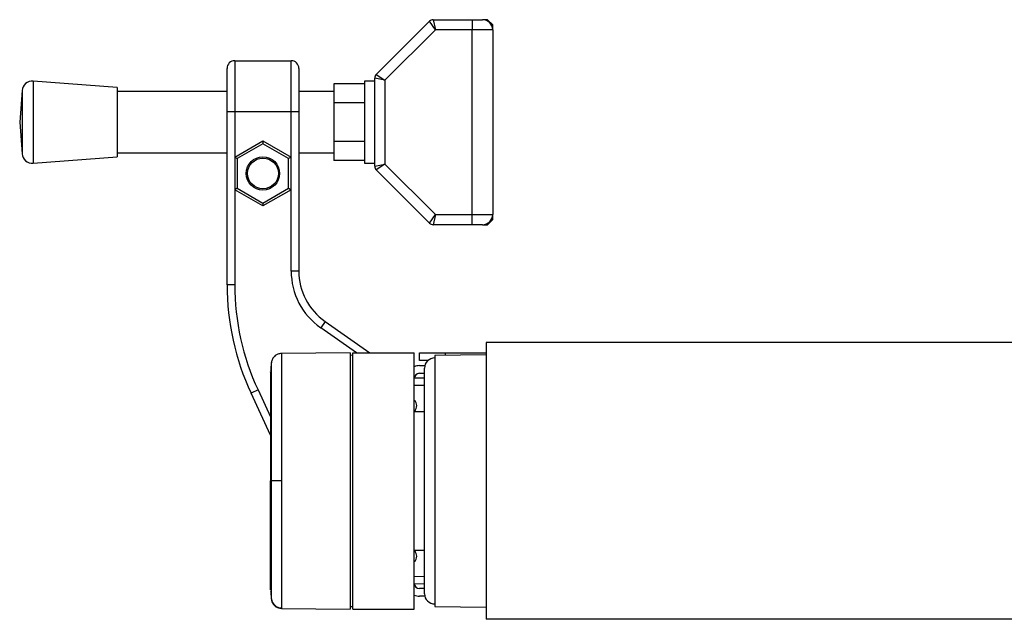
# Model space of a CAD drawing. Header units: millimetres. Extents: x 0 to 420, y 0 to 297.
# Tile 17 of 19: x 281 to 310, y 223 to 241. Entities that reach past the tile are written whole.
import ezdxf

# ---------------------------------------------------------------- set-up
doc = ezdxf.new("R2010")
doc.units = ezdxf.units.MM

msp = doc.modelspace()

# ---------------------------------------------------------------- linework, layer by layer
at = {"color": 7, "linetype": 'Continuous', "lineweight": 25}
for p, q in [((293.1869, 240.9359), (293.2495, 240.6338)), ((293.1869, 240.9359), (294.3325, 240.9359)), ((294.3325, 240.9359), (294.3325, 240.6338)), ((294.3325, 240.9359), (294.6345, 240.9359)), ((294.7855, 240.9359), (294.6345, 240.9359)), ((294.9365, 240.7849), (294.7855, 240.9359)), ((291.5075, 239.319), (293.0801, 240.8916)), ((293.2495, 240.6338), (291.7652, 239.1496)), ((293.2495, 240.6338), (293.0801, 240.8916)), ((294.3325, 240.6338), (293.2495, 240.6338)), ((294.3325, 235.1974), (294.3325, 240.6338)), ((294.9365, 240.6338), (294.3325, 240.6338)), ((294.9365, 240.6338), (294.9365, 240.7849)), ((294.9365, 240.6338), (294.9365, 235.1974)), ((287.1156, 238.2176), (287.1156, 239.5012)), ((287.3421, 239.7278), (287.3421, 238.2176)), ((287.3421, 239.7278), (289.0033, 239.7278)), ((289.0033, 238.2176), (289.0033, 239.7278)), ((289.2298, 239.5012), (289.2298, 238.2176)), ((291.4632, 236.619), (291.4632, 239.2122)), ((291.7652, 239.1496), (291.4632, 239.2122)), ((291.5075, 239.319), (291.7652, 239.1496)), ((283.8797, 238.9349), (281.4055, 239.1237)), ((281.4055, 239.1237), (281.4055, 236.7075)), ((283.8797, 238.9349), (283.8797, 236.8963)), ((291.1612, 239.049), (290.2551, 239.049)), ((290.2551, 239.049), (290.2551, 238.4823)), ((291.4632, 239.1237), (291.1612, 239.1237)), ((291.1612, 239.1237), (291.1612, 236.7075)), ((291.7652, 239.1496), (291.7652, 236.6816)), ((281.0814, 238.8455), (281.0104, 237.9156)), ((281.0814, 238.8455), (281.0814, 236.9857)), ((287.1156, 238.8217), (283.8797, 238.8217)), ((290.2551, 238.8217), (289.2298, 238.8217)), ((291.1612, 238.4823), (290.2551, 238.4823)), ((290.2551, 238.4823), (290.2551, 237.3489)), ((287.1156, 233.123), (287.1156, 238.2176)), ((287.3421, 238.2176), (287.1156, 238.2176)), ((287.3421, 238.2176), (287.3421, 236.885)), ((289.0033, 238.2176), (287.3421, 238.2176)), ((289.0033, 236.885), (289.0033, 238.2176)), ((289.2298, 238.2176), (289.0033, 238.2176)), ((289.2298, 238.2176), (289.2298, 233.5288)), ((281.0104, 237.9156), (281.0814, 236.9857)), ((287.3421, 236.885), (288.1727, 237.3645)), ((288.1727, 237.2773), (287.4176, 236.8414)), ((288.1727, 237.3645), (288.1727, 237.2773)), ((288.1727, 237.3645), (289.0033, 236.885)), ((288.9278, 236.8414), (288.1727, 237.2773)), ((291.1612, 237.3489), (290.2551, 237.3489)), ((290.2551, 237.3489), (290.2551, 236.7822)), ((281.4055, 236.7075), (283.8797, 236.8963)), ((283.8797, 237.0095), (287.1156, 237.0095)), ((287.3421, 236.885), (287.4176, 236.8414)), ((287.3421, 236.885), (287.3421, 235.9259)), ((289.0033, 236.885), (288.9278, 236.8414)), ((289.0033, 235.9259), (289.0033, 236.885)), ((289.2298, 237.0095), (290.2551, 237.0095)), ((287.4176, 236.8414), (287.4176, 235.9695)), ((288.9278, 235.9695), (288.9278, 236.8414)), ((291.1612, 236.7822), (290.2551, 236.7822)), ((291.1612, 236.7075), (291.4632, 236.7075)), ((291.4632, 236.619), (291.7652, 236.6816)), ((291.7652, 236.6816), (291.5075, 236.5122)), ((291.7652, 236.6816), (293.2495, 235.1974)), ((293.0801, 234.9396), (291.5075, 236.5122)), ((287.4176, 235.9695), (287.3421, 235.9259)), ((288.1727, 235.4464), (287.3421, 235.9259)), ((287.3421, 235.9259), (287.3421, 233.123)), ((287.4176, 235.9695), (288.1727, 235.5336)), ((288.1727, 235.5336), (288.9278, 235.9695)), ((289.0033, 235.9259), (288.1727, 235.4464)), ((288.9278, 235.9695), (289.0033, 235.9259)), ((289.0033, 233.5288), (289.0033, 235.9259)), ((288.1727, 235.5336), (288.1727, 235.4464)), ((293.0801, 234.9396), (293.2495, 235.1974)), ((293.2495, 235.1974), (293.1869, 234.8953)), ((293.2495, 235.1974), (294.3325, 235.1974)), ((294.3325, 234.8953), (294.3325, 235.1974)), ((294.3325, 235.1974), (294.9365, 235.1974)), ((294.9365, 235.0463), (294.9365, 235.1974)), ((294.3325, 234.8953), (293.1869, 234.8953)), ((294.6345, 234.8953), (294.3325, 234.8953)), ((294.6345, 234.8953), (294.7855, 234.8953)), ((294.7855, 234.8953), (294.9365, 235.0463)), ((289.2298, 233.5288), (289.0033, 233.5288)), ((287.3421, 233.123), (287.1156, 233.123)), ((290.0025, 232.0444), (289.8726, 231.8588)), ((290.0025, 232.0444), (291.3227, 231.12)), ((290.9278, 231.12), (289.8726, 231.8588)), ((317.3938, 231.422), (294.7418, 231.422)), ((294.7418, 231.422), (294.7418, 223.2673)), ((290.7399, 231.1193), (288.7175, 231.1017)), ((290.7399, 231.1193), (290.7399, 223.57)), ((290.8154, 231.12), (292.6276, 231.12)), ((290.8154, 223.5693), (290.8154, 231.12)), ((292.6276, 223.5693), (292.6276, 231.12)), ((292.7786, 230.8935), (292.7786, 231.12)), ((292.7786, 231.12), (293.5337, 231.12)), ((294.7418, 231.0622), (293.2316, 231.0445)), ((293.5337, 231.12), (294.7418, 231.12)), ((293.5337, 231.12), (293.5337, 231.048)), ((290.8154, 231.0445), (290.7399, 231.0458)), ((293.0319, 230.8935), (292.7786, 230.8935)), ((293.2316, 231.0445), (293.2316, 223.6448)), ((292.7786, 230.7425), (292.9392, 230.7425)), ((292.7786, 230.5159), (292.9296, 230.5159)), ((292.9296, 227.3446), (292.9296, 230.6669)), ((292.6287, 230.3833), (292.9296, 230.3807)), ((288.0283, 230.0277), (287.823, 229.932)), ((288.3992, 228.6963), (287.823, 229.932)), ((288.0283, 230.0277), (288.3992, 229.2323)), ((292.9296, 230.1542), (292.6276, 230.1568)), ((292.9296, 229.3833), (292.6276, 229.3833)), ((288.42, 227.3446), (288.3992, 227.3446)), ((292.9296, 224.0224), (292.9296, 227.3446)), ((292.6276, 225.306), (292.9296, 225.306)), ((292.6276, 224.5325), (292.9296, 224.5351)), ((292.9296, 224.3086), (292.6287, 224.306)), ((292.9296, 224.1734), (292.7786, 224.1734)), ((292.9392, 223.9468), (292.7786, 223.9468)), ((288.7175, 223.5876), (290.7399, 223.57)), ((290.7399, 223.6435), (290.8154, 223.6448)), ((290.8154, 223.5693), (292.6276, 223.5693)), ((293.2316, 223.6448), (294.7418, 223.627)), ((317.3938, 223.2673), (294.7418, 223.2673))]:
    msp.add_line(p, q, dxfattribs=at)
at = {"color": 7, "linetype": 'Continuous', "lineweight": 25, "flags": 128}
msp.add_lwpolyline([(288.7177, 227.3447), (288.6631, 227.3447), (288.6103, 227.3447), (288.5612, 227.3447), (288.5174, 227.3447), (288.4803, 227.3447), (288.451, 227.3447), (288.4307, 227.3447), (288.42, 227.3446)], dxfattribs=at)
at = {"color": 7, "linetype": 'Continuous', "lineweight": 25}
for radius in [0.4908, 0.453]:
    msp.add_circle((288.1727, 236.4055), radius, dxfattribs=at)
for centre, radius, start, end in [((293.1869, 240.7849), 0.151, 90, 135), ((294.6345, 240.6338), 0.302, 0, 90), ((287.3421, 239.5012), 0.2265, 90, 180), ((289.0033, 239.5012), 0.2265, 0, 90), ((291.6142, 239.2122), 0.151, 135, 180), ((281.3825, 238.8226), 0.302, 85.63709, 175.63709), ((281.3825, 237.0086), 0.302, 184.36291, 274.36291), ((291.6142, 236.619), 0.151, 180, 225), ((294.6345, 235.1974), 0.302, 270, 0), ((293.1869, 235.0463), 0.151, 225, 270), ((291.0419, 233.5288), 2.0387, 180, 235), ((291.0419, 233.5288), 1.8122, 180, 235), ((294.6663, 233.123), 7.5507, 180, 205), ((294.6663, 233.123), 7.3242, 180, 205), ((293.2316, 230.6669), 0.302, 90, 180), ((292.7786, 230.3649), 0.3775, 90, 113.57818), ((292.7786, 230.3649), 0.151, 90, 180), ((292.5143, 229.5645), 0.1888, 306.8699, 53.1301), ((292.5143, 225.1247), 0.1888, 306.8699, 53.1301), ((292.7786, 224.3244), 0.151, 180, 270), ((288.7198, 223.9046), 0.3016, 186.17949, 269.5857), ((292.7786, 224.3244), 0.3775, 246.42182, 270), ((293.2316, 224.0224), 0.302, 180, 270)]:
    msp.add_arc(centre, radius, start, end, dxfattribs=at)
for points, knots in [([(288.7162, 231.0996), (288.6814, 231.0964), (288.6166, 231.0906), (288.5377, 231.0444), (288.4834, 230.9912), (288.4496, 230.9375), (288.4308, 230.8896), (288.422, 230.8515), (288.4199, 230.83), (288.4191, 230.8215)], [0, 0, 0, 0, 0.2316109, 0.431758, 0.5981677, 0.7386349, 0.8537726, 0.9421464, 1, 1, 1, 1]), ([(288.7176, 231.0911), (288.7176, 231.0935), (288.7177, 231.1014), (288.7176, 231.0191), (288.7175, 230.8382), (288.7178, 230.5484), (288.7176, 230.1662), (288.7176, 229.7074), (288.7177, 229.1771), (288.7175, 228.5998), (288.7176, 227.9814), (288.7176, 227.559), (288.7177, 227.3447)], [0, 0, 0, 0, 0.0425476, 0.1409428, 0.2467955, 0.3557179, 0.4615695, 0.5704907, 0.6763419, 0.7852629, 0.8910974, 1, 1, 1, 1]), ([(288.4203, 230.835), (288.4159, 230.7908), (288.407, 230.7025), (288.4018, 230.6139), (288.3992, 230.5696)], [0, 0, 0, 0, 0.5005685, 1, 1, 1, 1]), ([(288.42, 227.3446), (288.42, 227.5407), (288.42, 227.9327), (288.4198, 228.5043), (288.42, 229.0425), (288.4199, 229.5333), (288.4199, 229.961), (288.4201, 230.3155), (288.4199, 230.5853), (288.4199, 230.7542), (288.42, 230.8307), (288.4199, 230.8236), (288.4199, 230.8214)], [0, 0, 0, 0, 0.1074097, 0.2148222, 0.322236, 0.4296485, 0.5370744, 0.6444986, 0.7519239, 0.8593504, 0.9566299, 1, 1, 1, 1]), ([(288.3992, 230.5523), (288.3992, 230.5551), (288.3992, 230.5633), (288.3992, 230.426), (288.3992, 230.1506), (288.3992, 229.7526), (288.3992, 229.2479), (288.3992, 228.6621), (288.3992, 228.0183), (288.3992, 227.569), (288.3992, 227.3446)], [0, 0, 0, 0, 0.0718083, 0.2046638, 0.3367246, 0.4694783, 0.6020078, 0.7343695, 0.8673384, 1, 1, 1, 1]), ([(288.3992, 224.137), (288.3992, 224.1342), (288.3992, 224.126), (288.3992, 224.2633), (288.3992, 224.5386), (288.3992, 224.9367), (288.3992, 225.4414), (288.3992, 226.0272), (288.3992, 226.671), (288.3992, 227.1203), (288.3992, 227.3446)], [0, 0, 0, 0, 0.071829, 0.2046816, 0.3367394, 0.4694901, 0.6020167, 0.7343754, 0.8673414, 1, 1, 1, 1]), ([(288.4199, 223.8679), (288.4199, 223.8656), (288.42, 223.8583), (288.4199, 223.935), (288.4199, 224.104), (288.4201, 224.3738), (288.4199, 224.7283), (288.4199, 225.156), (288.42, 225.6468), (288.4198, 226.185), (288.42, 226.7566), (288.42, 227.1486), (288.42, 227.3446)], [0, 0, 0, 0, 0.045197, 0.1422907, 0.249512, 0.3567322, 0.4639513, 0.5711719, 0.6783794, 0.785588, 0.8927954, 1, 1, 1, 1]), ([(288.7177, 227.3447), (288.7176, 227.1365), (288.7176, 226.7141), (288.7175, 226.1009), (288.7177, 225.5177), (288.7176, 224.9913), (288.7176, 224.5272), (288.7178, 224.1473), (288.7175, 223.8535), (288.7176, 223.6725), (288.7177, 223.5885), (288.7176, 223.5963), (288.7176, 223.5987)], [0, 0, 0, 0, 0.1058464, 0.2147623, 0.3206097, 0.4295267, 0.5353744, 0.6442917, 0.7501405, 0.8590591, 0.9551732, 1, 1, 1, 1]), ([(288.3992, 224.1197), (288.4018, 224.0754), (288.407, 223.9868), (288.4159, 223.8985), (288.4203, 223.8543)], [0, 0, 0, 0, 0.49937363, 1, 1, 1, 1]), ([(288.4191, 223.8679), (288.4193, 223.8653), (288.4201, 223.853), (288.4272, 223.8074), (288.4558, 223.731), (288.5272, 223.6494), (288.6203, 223.5965), (288.6866, 223.5925), (288.7166, 223.5907)], [0, 0, 0, 0, 0.01847736, 0.08582144, 0.30546512, 0.55831355, 0.80021053, 1, 1, 1, 1])]:
    msp.add_open_spline(points, degree=3, knots=knots, dxfattribs=at)

doc.saveas('drawing.dxf')
